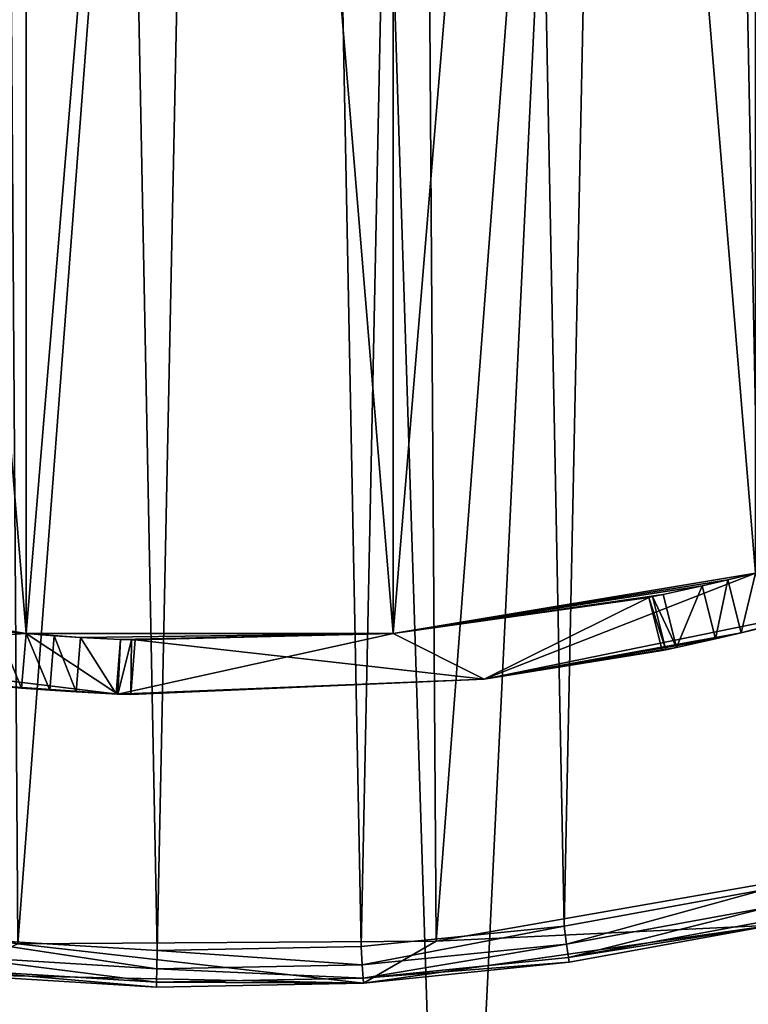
# Model space of a CAD drawing. Extents: x 35 to 217, y -91 to 91.
# Tile 21 of 43: x 121 to 141, y -71 to -44. Entities that reach past the tile are written whole.
import ezdxf

# ---------------------------------------------------------------- set-up
doc = ezdxf.new("R2010")
doc.units = 0
doc.header["$LTSCALE"] = 25.4
doc.layers.get('0').update_dxf_attribs({"color": 13, "linetype": 'CONTINUOUS'})

# ---------------------------------------------------------------- blocks, each defined once
blk = doc.blocks.new('CANOPY-A-MINI-10017-10018_')
at = {"color": 250}
mesh = blk.add_polyface(dxfattribs=at)
corners = [(36.159, -17.561, 1), (35.219, 11.779, 1), (34.504, -2.929, 1), (38.283, 26.182, 1), (40.139, -31.739, 1), (43.619, 39.907, 1), (46.341, -45.094, 1), (51.086, 52.598, 1), (54.606, -57.281, 1), (60.493, 63.927, 1), (64.718, -67.985, 1), (71.596, 73.6, 1), (76.417, -76.928, 1), (84.106, 81.368, 1), (89.399, -83.879, 1), (97.7, 87.027, 1), (103.327, -88.657, 1), (112.026, 90.433, 1), (117.842, -91.139, 1), (126.713, 91.497, 1), (132.567, -91.261, 1), (141.381, 90.191, 1), (147.121, -89.019, 1), (155.648, 86.549, 1), (161.126, -84.471, 1), (169.147, 80.665, 1), (174.221, -77.736, 1), (181.528, 72.693, 1), (186.066, -68.987, 1), (192.469, 62.837, 1), (196.354, -58.452, 1), (201.687, 51.354, 1), (204.818, -46.403, 1), (205.574, 45.094, 1), (211.241, -33.152, 1), (208.944, 38.541, 1), (214.052, 24.73, 1), (215.454, -19.042, 1), (216.878, 10.279, 1), (217.35, -4.439, 1)]
mesh.append_faces([[corners[k] for k in face] for face in [(0, 1, 2), (38, 37, 39)]], dxfattribs={"vtx0": -1, "color": 250})
mesh.append_faces([[corners[k] for k in face] for face in [(1, 0, 3), (3, 4, 5), (5, 6, 7), (7, 8, 9), (9, 10, 11), (11, 12, 13), (13, 14, 15), (15, 16, 17), (17, 18, 19), (19, 20, 21), (21, 22, 23), (23, 24, 25), (25, 26, 27), (27, 28, 29), (29, 30, 31), (31, 32, 33), (33, 34, 35), (35, 34, 36), (36, 37, 38)]], dxfattribs={"vtx0": -1, "vtx1": -1, "color": 250})
mesh.append_faces([[corners[k] for k in face] for face in [(3, 0, 4), (5, 4, 6), (7, 6, 8), (9, 8, 10), (11, 10, 12), (13, 12, 14), (15, 14, 16), (17, 16, 18), (19, 18, 20), (21, 20, 22), (23, 22, 24), (25, 24, 26), (27, 26, 28), (29, 28, 30), (31, 30, 32), (33, 32, 34), (36, 34, 37)]], dxfattribs={"vtx0": -1, "vtx2": -1, "color": 250})
mesh = blk.add_polyface(dxfattribs=at)
corners = [(35.219, 11.779), (36.159, -17.561), (34.504, -2.929), (38.283, 26.182), (40.139, -31.739), (43.619, 39.907), (46.341, -45.094), (51.086, 52.598), (54.606, -57.281), (60.493, 63.927), (64.718, -67.985), (71.596, 73.6), (76.417, -76.928), (84.106, 81.368), (89.399, -83.879), (97.7, 87.027), (103.327, -88.657), (112.026, 90.433), (117.842, -91.139), (126.713, 91.497), (132.567, -91.261), (141.381, 90.191), (147.121, -89.019), (155.648, 86.549), (161.126, -84.471), (169.147, 80.665), (174.221, -77.736), (181.528, 72.693), (186.066, -68.987), (192.469, 62.837), (196.354, -58.452), (201.687, 51.354), (204.818, -46.403), (205.574, 45.094), (211.241, -33.152), (208.944, 38.541), (214.052, 24.73), (215.454, -19.042), (216.878, 10.279), (217.35, -4.439)]
mesh.append_faces([[corners[k] for k in face] for face in [(0, 1, 2), (37, 38, 39)]], dxfattribs={"vtx0": -1, "color": 250})
mesh.append_faces([[corners[k] for k in face] for face in [(1, 3, 4), (4, 5, 6), (6, 7, 8), (8, 9, 10), (10, 11, 12), (12, 13, 14), (14, 15, 16), (16, 17, 18), (18, 19, 20), (20, 21, 22), (22, 23, 24), (24, 25, 26), (26, 27, 28), (28, 29, 30), (30, 31, 32), (32, 33, 34), (34, 36, 37)]], dxfattribs={"vtx0": -1, "vtx1": -1, "color": 250})
mesh.append_faces([[corners[k] for k in face] for face in [(1, 0, 3), (4, 3, 5), (6, 5, 7), (8, 7, 9), (10, 9, 11), (12, 11, 13), (14, 13, 15), (16, 15, 17), (18, 17, 19), (20, 19, 21), (22, 21, 23), (24, 23, 25), (26, 25, 27), (28, 27, 29), (30, 29, 31), (32, 31, 33), (34, 33, 35), (34, 35, 36), (37, 36, 38)]], dxfattribs={"vtx0": -1, "vtx2": -1, "color": 250})
at = {"color": 18}
mesh = blk.add_polyface(dxfattribs=at)
corners = [(56.605, -12.669, 11.7), (56.163, 9.945, 11.7), (55.471, -1.38, 11.7), (56.459, -0.476, 11.7), (57.486, -11.909, 11.7), (59.536, -23.63, 11.7), (60.38, -23.017, 11.7), (64.186, -33.979, 11.7), (65.062, -33.497, 11.7), (70.437, -43.447, 11.7), (71.406, -43.063, 11.7), (78.125, -51.791, 11.7), (79.238, -51.454, 11.7), (87.052, -58.793, 11.7), (88.344, -58.442, 11.7), (96.987, -64.273, 11.7), (98.477, -63.836, 11.7), (107.672, -68.087, 11.7), (109.359, -67.489, 11.7), (118.831, -70.139, 11.7), (120.693, -69.3, 11.7), (130.175, -70.374, 11.7), (132.172, -69.222, 11.7), (141.409, -68.786, 11.7), (143.48, -67.255, 11.7), (152.243, -65.417, 11.7), (154.311, -63.453, 11.7), (162.396, -60.353, 11.7), (164.368, -57.921, 11.7), (171.605, -53.726, 11.7), (173.378, -50.809, 11.7), (179.633, -45.708, 11.7), (181.094, -42.311, 11.7), (186.27, -36.506, 11.7), (187.306, -32.659, 11.7), (191.345, -26.359, 11.7), (191.845, -22.115, 11.7), (194.726, -15.529, 11.7), (194.587, -10.969, 11.7), (195.456, 0.476, 11.7), (196.327, -4.296, 11.7), (196.104, 7.047, 11.7), (57.329, 10.969, 11.7), (58.662, 21.012, 11.7), (60.07, 22.115, 11.7), (62.904, 31.535, 11.7), (64.609, 32.659, 11.7), (68.779, 41.241, 11.7), (70.821, 42.311, 11.7), (76.135, 49.879, 11.7), (78.537, 50.809, 11.7), (84.781, 57.225, 11.7), (87.547, 57.921, 11.7), (94.494, 63.09, 11.7), (97.604, 63.453, 11.7), (105.022, 67.32, 11.7), (108.435, 67.255, 11.7), (116.092, 69.806, 11.7), (119.744, 69.222, 11.7), (127.417, 70.485, 11.7), (131.222, 69.3, 11.7), (138.705, 69.338, 11.7), (142.557, 67.489, 11.7), (149.662, 66.395, 11.7), (153.438, 63.836, 11.7), (160.006, 61.733, 11.7), (163.571, 58.442, 11.7), (169.468, 55.472, 11.7), (172.677, 51.454, 11.7), (177.802, 47.774, 11.7), (180.509, 43.063, 11.7), (184.795, 38.839, 11.7), (186.853, 33.497, 11.7), (187.729, 33.979, 11.7), (191.536, 23.017, 11.7), (190.263, 28.898, 11.7), (194.066, 18.208, 11.7), (194.43, 11.909, 11.7)]
mesh.append_faces([[corners[k] for k in face] for face in [(0, 1, 2)]], dxfattribs={"vtx0": -1, "color": 18})
mesh.append_faces([[corners[k] for k in face] for face in [(3, 0, 4), (4, 5, 6), (6, 7, 8), (8, 9, 10), (10, 11, 12), (12, 13, 14), (14, 15, 16), (16, 17, 18), (18, 19, 20), (20, 21, 22), (22, 23, 24), (24, 25, 26), (26, 27, 28), (28, 29, 30), (30, 31, 32), (32, 33, 34), (34, 35, 36), (36, 37, 38), (38, 37, 39), (1, 42, 43), (42, 1, 3), (43, 44, 45), (45, 46, 47), (47, 48, 49), (49, 50, 51), (51, 52, 53), (53, 54, 55), (55, 56, 57), (57, 58, 59), (59, 60, 61), (61, 62, 63), (63, 64, 65), (65, 66, 67), (67, 68, 69), (69, 70, 71), (71, 72, 73), (73, 74, 75), (75, 74, 76), (76, 77, 41)]], dxfattribs={"vtx0": -1, "vtx1": -1, "color": 18})
mesh.append_faces([[corners[k] for k in face] for face in [(1, 0, 3)]], dxfattribs={"vtx0": -1, "vtx1": -1, "vtx2": -1, "color": 18})
mesh.append_faces([[corners[k] for k in face] for face in [(4, 0, 5), (6, 5, 7), (8, 7, 9), (10, 9, 11), (12, 11, 13), (14, 13, 15), (16, 15, 17), (18, 17, 19), (20, 19, 21), (22, 21, 23), (24, 23, 25), (26, 25, 27), (28, 27, 29), (30, 29, 31), (32, 31, 33), (34, 33, 35), (36, 35, 37), (39, 37, 40), (39, 40, 41), (43, 42, 44), (45, 44, 46), (47, 46, 48), (49, 48, 50), (51, 50, 52), (53, 52, 54), (55, 54, 56), (57, 56, 58), (59, 58, 60), (61, 60, 62), (63, 62, 64), (65, 64, 66), (67, 66, 68), (69, 68, 70), (71, 70, 72), (73, 72, 74), (76, 74, 77), (41, 77, 39)]], dxfattribs={"vtx0": -1, "vtx2": -1, "color": 18})
mesh = blk.add_polyface(dxfattribs=at)
corners = [(56.587, 4.235, 1), (56.806, -6.947, 1), (56.471, -1.36, 1), (57.153, 9.804, 1), (57.589, -12.489, 1), (58.165, 15.308, 1), (58.816, -17.95, 1), (59.616, 20.714, 1), (60.478, -23.295, 1), (61.498, 25.985, 1), (62.564, -28.488, 1), (63.798, 31.088, 1), (65.062, -33.497, 1), (66.501, 35.989, 1), (67.955, -38.288, 1), (69.59, 40.656, 1), (71.224, -42.831, 1), (73.044, 45.06, 1), (74.848, -47.096, 1), (76.841, 49.172, 1), (78.804, -51.056, 1), (80.957, 52.964, 1), (83.065, -54.685, 1), (85.365, 56.414, 1), (87.604, -57.959, 1), (90.036, 59.497, 1), (92.392, -60.857, 1), (94.94, 62.195, 1), (97.398, -63.361, 1), (100.045, 64.489, 1), (102.589, -65.454, 1), (105.319, 66.365, 1), (107.932, -67.122, 1), (110.726, 67.81, 1), (113.391, -68.355, 1), (116.231, 68.816, 1), (118.932, -69.144, 1), (121.8, 69.376, 1), (124.519, -69.485, 1), (127.396, 69.485, 1), (130.115, -69.376, 1), (132.983, 69.144, 1), (135.684, -68.816, 1), (138.524, 68.355, 1), (141.19, -67.81, 1), (143.983, 67.122, 1), (146.597, -66.365, 1), (149.326, 65.454, 1), (151.87, -64.489, 1), (154.517, 63.361, 1), (156.975, -62.195, 1), (159.523, 60.857, 1), (161.879, -59.497, 1), (164.311, 57.959, 1), (166.55, -56.414, 1), (168.85, 54.685, 1), (170.958, -52.964, 1), (173.112, 51.056, 1), (175.074, -49.172, 1), (177.067, 47.096, 1), (178.871, -45.06, 1), (180.691, 42.831, 1), (182.325, -40.656, 1), (183.96, 38.288, 1), (185.414, -35.989, 1), (186.853, 33.497, 1), (188.117, -31.088, 1), (189.351, 28.488, 1), (190.417, -25.985, 1), (191.437, 23.295, 1), (192.299, -20.714, 1), (193.1, 17.95, 1), (193.751, -15.308, 1), (194.326, 12.489, 1), (194.763, -9.804, 1), (195.109, 6.947, 1), (195.328, -4.235, 1), (195.444, 1.36, 1)]
mesh.append_faces([[corners[k] for k in face] for face in [(0, 1, 2), (76, 75, 77)]], dxfattribs={"vtx0": -1, "color": 18})
mesh.append_faces([[corners[k] for k in face] for face in [(1, 3, 4), (4, 5, 6), (6, 7, 8), (8, 9, 10), (10, 11, 12), (12, 13, 14), (14, 15, 16), (16, 17, 18), (18, 19, 20), (20, 21, 22), (22, 23, 24), (24, 25, 26), (26, 27, 28), (28, 29, 30), (30, 31, 32), (32, 33, 34), (34, 35, 36), (36, 37, 38), (38, 39, 40), (40, 41, 42), (42, 43, 44), (44, 45, 46), (46, 47, 48), (48, 49, 50), (50, 51, 52), (52, 53, 54), (54, 55, 56), (56, 57, 58), (58, 59, 60), (60, 61, 62), (62, 63, 64), (64, 65, 66), (66, 67, 68), (68, 69, 70), (70, 71, 72), (72, 73, 74), (74, 75, 76)]], dxfattribs={"vtx0": -1, "vtx1": -1, "color": 18})
mesh.append_faces([[corners[k] for k in face] for face in [(1, 0, 3), (4, 3, 5), (6, 5, 7), (8, 7, 9), (10, 9, 11), (12, 11, 13), (14, 13, 15), (16, 15, 17), (18, 17, 19), (20, 19, 21), (22, 21, 23), (24, 23, 25), (26, 25, 27), (28, 27, 29), (30, 29, 31), (32, 31, 33), (34, 33, 35), (36, 35, 37), (38, 37, 39), (40, 39, 41), (42, 41, 43), (44, 43, 45), (46, 45, 47), (48, 47, 49), (50, 49, 51), (52, 51, 53), (54, 53, 55), (56, 55, 57), (58, 57, 59), (60, 59, 61), (62, 61, 63), (64, 63, 65), (66, 65, 67), (68, 67, 69), (70, 69, 71), (72, 71, 73), (74, 73, 75)]], dxfattribs={"vtx0": -1, "vtx2": -1, "color": 18})
mesh = blk.add_polyface(dxfattribs=at)
corners = [(57.486, -11.909, 2.5), (57.329, 10.969, 2.5), (56.459, -0.476, 2.5), (60.07, 22.115, 2.5), (60.38, -23.017, 2.5), (64.609, 32.659, 2.5), (65.062, -33.497, 2.5), (70.821, 42.311, 2.5), (71.406, -43.063, 2.5), (78.537, 50.809, 2.5), (79.238, -51.454, 2.5), (87.547, 57.921, 2.5), (88.344, -58.442, 2.5), (97.604, 63.453, 2.5), (98.477, -63.836, 2.5), (108.435, 67.255, 2.5), (109.359, -67.489, 2.5), (119.744, 69.222, 2.5), (120.693, -69.3, 2.5), (131.222, 69.3, 2.5), (132.172, -69.222, 2.5), (142.557, 67.489, 2.5), (143.48, -67.255, 2.5), (153.438, 63.836, 2.5), (154.311, -63.453, 2.5), (163.571, 58.442, 2.5), (164.368, -57.921, 2.5), (172.677, 51.454, 2.5), (173.378, -50.809, 2.5), (180.509, 43.063, 2.5), (181.094, -42.311, 2.5), (186.853, 33.497, 2.5), (187.306, -32.659, 2.5), (191.536, 23.017, 2.5), (191.845, -22.115, 2.5), (194.43, 11.909, 2.5), (194.587, -10.969, 2.5), (195.456, 0.476, 2.5)]
mesh.append_faces([[corners[k] for k in face] for face in [(0, 1, 2), (35, 36, 37)]], dxfattribs={"vtx0": -1, "color": 18})
mesh.append_faces([[corners[k] for k in face] for face in [(1, 0, 3), (3, 4, 5), (5, 6, 7), (7, 8, 9), (9, 10, 11), (11, 12, 13), (13, 14, 15), (15, 16, 17), (17, 18, 19), (19, 20, 21), (21, 22, 23), (23, 24, 25), (25, 26, 27), (27, 28, 29), (29, 30, 31), (31, 32, 33), (33, 34, 35)]], dxfattribs={"vtx0": -1, "vtx1": -1, "color": 18})
mesh.append_faces([[corners[k] for k in face] for face in [(3, 0, 4), (5, 4, 6), (7, 6, 8), (9, 8, 10), (11, 10, 12), (13, 12, 14), (15, 14, 16), (17, 16, 18), (19, 18, 20), (21, 20, 22), (23, 22, 24), (25, 24, 26), (27, 26, 28), (29, 28, 30), (31, 30, 32), (33, 32, 34), (35, 34, 36)]], dxfattribs={"vtx0": -1, "vtx2": -1, "color": 18})
mesh = blk.add_polyface(dxfattribs=at)
corners = [(63.66, -5.029, 24.5), (63.66, 5.029, 24.5), (63.458, 0, 24.5), (65.274, -14.957, 24.5), (64.958, 0, 24.5), (65.79, -10.04, 24.5), (68.459, -24.498, 24.5), (68.263, -19.807, 24.5), (72.31, -29.033, 24.5), (73.133, -33.404, 24.5), (77.82, -37.467, 24.5), (79.176, -41.445, 24.5), (84.643, -44.879, 24.5), (86.43, -48.413, 24.5), (92.594, -51.067, 24.5), (94.708, -54.127, 24.5), (101.454, -55.862, 24.5), (103.795, -58.439, 24.5), (110.983, -59.133, 24.5), (113.456, -61.237, 24.5), (120.92, -60.792, 24.5), (123.441, -62.449, 24.5), (130.995, -60.792, 24.5), (133.491, -62.044, 24.5), (140.932, -59.133, 24.5), (143.346, -60.032, 24.5), (150.461, -55.862, 24.5), (152.751, -56.466, 24.5), (159.321, -51.067, 24.5), (161.462, -51.436, 24.5), (167.272, -44.879, 24.5), (169.253, -45.075, 24.5), (174.095, -37.467, 24.5), (175.923, -37.546, 24.5), (179.605, -29.033, 24.5), (181.299, -29.045, 24.5), (183.652, -19.807, 24.5), (185.241, -19.792, 24.5), (186.126, -10.04, 24.5), (187.648, -10.026, 24.5), (186.958, 0, 24.5), (65.274, 14.957, 24.5), (65.79, 10.04, 24.5), (68.459, 24.498, 24.5), (68.263, 19.807, 24.5), (72.31, 29.033, 24.5), (73.133, 33.404, 24.5), (77.82, 37.467, 24.5), (79.176, 41.445, 24.5), (84.643, 44.879, 24.5), (86.43, 48.413, 24.5), (92.594, 51.067, 24.5), (94.708, 54.127, 24.5), (101.454, 55.862, 24.5), (103.795, 58.439, 24.5), (110.983, 59.133, 24.5), (113.456, 61.237, 24.5), (120.92, 60.792, 24.5), (123.441, 62.449, 24.5), (130.995, 60.792, 24.5), (133.491, 62.044, 24.5), (140.932, 59.133, 24.5), (143.346, 60.032, 24.5), (150.461, 55.862, 24.5), (152.751, 56.466, 24.5), (159.321, 51.067, 24.5), (161.462, 51.436, 24.5), (167.272, 44.879, 24.5), (169.253, 45.075, 24.5), (174.095, 37.467, 24.5), (175.923, 37.546, 24.5), (179.605, 29.033, 24.5), (181.299, 29.045, 24.5), (183.652, 19.807, 24.5), (185.241, 19.792, 24.5), (186.126, 10.04, 24.5), (187.648, 10.026, 24.5), (188.458, 0, 24.5)]
mesh.append_faces([[corners[k] for k in face] for face in [(0, 1, 2), (76, 39, 77)]], dxfattribs={"vtx0": -1, "color": 18})
mesh.append_faces([[corners[k] for k in face] for face in [(4, 3, 5), (5, 6, 7), (7, 6, 8), (8, 9, 10), (10, 11, 12), (12, 13, 14), (14, 15, 16), (16, 17, 18), (18, 19, 20), (20, 21, 22), (22, 23, 24), (24, 25, 26), (26, 27, 28), (28, 29, 30), (30, 31, 32), (32, 33, 34), (34, 35, 36), (36, 37, 38), (38, 39, 40), (41, 42, 43), (43, 45, 46), (46, 47, 48), (48, 49, 50), (50, 51, 52), (52, 53, 54), (54, 55, 56), (56, 57, 58), (58, 59, 60), (60, 61, 62), (62, 63, 64), (64, 65, 66), (66, 67, 68), (68, 69, 70), (70, 71, 72), (72, 73, 74), (74, 75, 76)]], dxfattribs={"vtx0": -1, "vtx1": -1, "color": 18})
mesh.append_faces([[corners[k] for k in face] for face in [(1, 3, 4), (76, 40, 39)]], dxfattribs={"vtx0": -1, "vtx1": -1, "vtx2": -1, "color": 18})
mesh.append_faces([[corners[k] for k in face] for face in [(1, 0, 3), (5, 3, 6), (8, 6, 9), (10, 9, 11), (12, 11, 13), (14, 13, 15), (16, 15, 17), (18, 17, 19), (20, 19, 21), (22, 21, 23), (24, 23, 25), (26, 25, 27), (28, 27, 29), (30, 29, 31), (32, 31, 33), (34, 33, 35), (36, 35, 37), (38, 37, 39), (4, 41, 1), (41, 4, 42), (43, 42, 44), (43, 44, 45), (46, 45, 47), (48, 47, 49), (50, 49, 51), (52, 51, 53), (54, 53, 55), (56, 55, 57), (58, 57, 59), (60, 59, 61), (62, 61, 63), (64, 63, 65), (66, 65, 67), (68, 67, 69), (70, 69, 71), (72, 71, 73), (74, 73, 75), (76, 75, 40)]], dxfattribs={"vtx0": -1, "vtx2": -1, "color": 18})
mesh = blk.add_polyface(dxfattribs=at)
corners = [(65.79, -10.04, 21.5), (65.79, 10.04, 21.5), (64.958, 0, 21.5), (68.263, -19.807, 21.5), (68.263, 19.807, 21.5), (72.31, -29.033, 21.5), (72.31, 29.033, 21.5), (77.82, -37.467, 21.5), (77.82, 37.467, 21.5), (84.643, -44.879, 21.5), (84.643, 44.879, 21.5), (92.594, -51.067, 21.5), (92.594, 51.067, 21.5), (101.454, -55.862, 21.5), (101.454, 55.862, 21.5), (110.983, -59.133, 21.5), (110.983, 59.133, 21.5), (120.92, -60.792, 21.5), (120.92, 60.792, 21.5), (130.995, -60.792, 21.5), (130.995, 60.792, 21.5), (140.932, -59.133, 21.5), (140.932, 59.133, 21.5), (150.461, -55.862, 21.5), (150.461, 55.862, 21.5), (159.321, -51.067, 21.5), (159.321, 51.067, 21.5), (167.272, -44.879, 21.5), (167.272, 44.879, 21.5), (174.095, -37.467, 21.5), (174.095, 37.467, 21.5), (179.605, -29.033, 21.5), (179.605, 29.033, 21.5), (183.652, -19.807, 21.5), (183.652, 19.807, 21.5), (186.126, -10.04, 21.5), (186.126, 10.04, 21.5), (186.958, 0, 21.5)]
mesh.append_faces([[corners[k] for k in face] for face in [(0, 1, 2), (36, 35, 37)]], dxfattribs={"vtx0": -1, "color": 18})
mesh.append_faces([[corners[k] for k in face] for face in [(1, 3, 4), (4, 5, 6), (6, 7, 8), (8, 9, 10), (10, 11, 12), (12, 13, 14), (14, 15, 16), (16, 17, 18), (18, 19, 20), (20, 21, 22), (22, 23, 24), (24, 25, 26), (26, 27, 28), (28, 29, 30), (30, 31, 32), (32, 33, 34), (34, 35, 36)]], dxfattribs={"vtx0": -1, "vtx1": -1, "color": 18})
mesh.append_faces([[corners[k] for k in face] for face in [(1, 0, 3), (4, 3, 5), (6, 5, 7), (8, 7, 9), (10, 9, 11), (12, 11, 13), (14, 13, 15), (16, 15, 17), (18, 17, 19), (20, 19, 21), (22, 21, 23), (24, 23, 25), (26, 25, 27), (28, 27, 29), (30, 29, 31), (32, 31, 33), (34, 33, 35)]], dxfattribs={"vtx0": -1, "vtx2": -1, "color": 18})
mesh = blk.add_polyface(dxfattribs=at)
corners = [(65.79, 10.04, 19.5), (65.79, -10.04, 19.5), (64.958, 0, 19.5), (68.263, 19.807, 19.5), (68.263, -19.807, 19.5), (72.31, 29.033, 19.5), (72.31, -29.033, 19.5), (77.82, 37.467, 19.5), (77.82, -37.467, 19.5), (84.643, 44.879, 19.5), (84.643, -44.879, 19.5), (92.594, 51.067, 19.5), (92.594, -51.067, 19.5), (101.454, 55.862, 19.5), (101.454, -55.862, 19.5), (110.983, 59.133, 19.5), (110.983, -59.133, 19.5), (120.92, 60.792, 19.5), (120.92, -60.792, 19.5), (130.995, 60.792, 19.5), (130.995, -60.792, 19.5), (140.932, 59.133, 19.5), (140.932, -59.133, 19.5), (150.461, 55.862, 19.5), (150.461, -55.862, 19.5), (159.321, 51.067, 19.5), (159.321, -51.067, 19.5), (167.272, 44.879, 19.5), (167.272, -44.879, 19.5), (174.095, 37.467, 19.5), (174.095, -37.467, 19.5), (179.605, 29.033, 19.5), (179.605, -29.033, 19.5), (183.652, 19.807, 19.5), (183.652, -19.807, 19.5), (186.126, 10.04, 19.5), (186.126, -10.04, 19.5), (186.958, 0, 19.5)]
mesh.append_faces([[corners[k] for k in face] for face in [(0, 1, 2), (36, 35, 37)]], dxfattribs={"vtx0": -1, "color": 18})
mesh.append_faces([[corners[k] for k in face] for face in [(1, 3, 4), (4, 5, 6), (6, 7, 8), (8, 9, 10), (10, 11, 12), (12, 13, 14), (14, 15, 16), (16, 17, 18), (18, 19, 20), (20, 21, 22), (22, 23, 24), (24, 25, 26), (26, 27, 28), (28, 29, 30), (30, 31, 32), (32, 33, 34), (34, 35, 36)]], dxfattribs={"vtx0": -1, "vtx1": -1, "color": 18})
mesh.append_faces([[corners[k] for k in face] for face in [(1, 0, 3), (4, 3, 5), (6, 5, 7), (8, 7, 9), (10, 9, 11), (12, 11, 13), (14, 13, 15), (16, 15, 17), (18, 17, 19), (20, 19, 21), (22, 21, 23), (24, 23, 25), (26, 25, 27), (28, 27, 29), (30, 29, 31), (32, 31, 33), (34, 33, 35)]], dxfattribs={"vtx0": -1, "vtx2": -1, "color": 18})
mesh = blk.add_polyface(dxfattribs=at)
corners = [(120.92, -60.792, 19.5), (120.147, -60.723, 18.398), (110.983, -59.133, 19.5)]
mesh.append_faces([[corners[k] for k in face] for face in [(0, 1, 2)]], dxfattribs={"color": 18})
mesh = blk.add_polyface(dxfattribs=at)
corners = [(110.983, -59.133, 24.5), (120.92, -60.792, 21.5), (110.983, -59.133, 21.5), (120.92, -60.792, 24.5)]
mesh.append_faces([[corners[k] for k in face] for face in [(0, 1, 2), (1, 0, 3)]], dxfattribs={"vtx0": -1, "color": 18})
mesh = blk.add_polyface(dxfattribs=at)
corners = [(140.932, -59.133, 19.5), (140.178, -59.319, 18.398), (130.995, -60.792, 19.5)]
mesh.append_faces([[corners[k] for k in face] for face in [(0, 1, 2)]], dxfattribs={"color": 18})
mesh = blk.add_polyface(dxfattribs=at)
corners = [(130.995, -60.792, 24.5), (140.932, -59.133, 21.5), (130.995, -60.792, 21.5), (140.932, -59.133, 24.5)]
mesh.append_faces([[corners[k] for k in face] for face in [(0, 1, 2), (1, 0, 3)]], dxfattribs={"vtx0": -1, "color": 18})
mesh = blk.add_polyface(dxfattribs=at)
corners = [(140.932, -59.133, 19.5), (140.932, -59.133, 18.5), (140.178, -59.319, 18.398)]
mesh.append_faces([[corners[k] for k in face] for face in [(0, 1, 2)]], dxfattribs={"color": 18})
mesh = blk.add_polyface(dxfattribs=at)
corners = [(140.932, -59.133, 18.5), (140.546, -60.774, 18.398), (140.178, -59.319, 18.398), (141.3, -60.588, 18.5)]
mesh.append_faces([[corners[k] for k in face] for face in [(0, 1, 2), (1, 0, 3)]], dxfattribs={"vtx0": -1, "color": 18})
mesh = blk.add_polyface(dxfattribs=at)
corners = [(130.995, -60.792, 19.5), (140.178, -59.319, 18.398), (139.474, -59.484, 18.098)]
mesh.append_faces([[corners[k] for k in face] for face in [(0, 1, 2)]], dxfattribs={"color": 18})
mesh = blk.add_polyface(dxfattribs=at)
corners = [(140.178, -59.319, 18.398), (139.842, -60.938, 18.098), (139.474, -59.484, 18.098), (140.546, -60.774, 18.398)]
mesh.append_faces([[corners[k] for k in face] for face in [(0, 1, 2), (1, 0, 3)]], dxfattribs={"vtx0": -1, "color": 18})
mesh = blk.add_polyface(dxfattribs=at)
corners = [(130.995, -60.792, 19.5), (139.474, -59.484, 18.098), (138.4, -59.718, 17)]
mesh.append_faces([[corners[k] for k in face] for face in [(0, 1, 2)]], dxfattribs={"color": 18})
mesh = blk.add_polyface(dxfattribs=at)
corners = [(139.474, -59.484, 18.098), (138.769, -61.173, 17), (138.4, -59.718, 17), (139.842, -60.938, 18.098)]
mesh.append_faces([[corners[k] for k in face] for face in [(0, 1, 2), (1, 0, 3)]], dxfattribs={"vtx0": -1, "color": 18})
mesh = blk.add_polyface(dxfattribs=at)
corners = [(123.916, -60.966, 10.5), (133.491, -62.044, 10.5), (123.792, -62.462, 10.5), (130.995, -60.792, 10.5), (138.006, -59.798, 10.5), (138.375, -61.254, 10.5)]
mesh.append_faces([[corners[k] for k in face] for face in [(0, 1, 2), (1, 4, 5)]], dxfattribs={"vtx0": -1, "color": 18})
mesh.append_faces([[corners[k] for k in face] for face in [(1, 0, 3), (1, 3, 4)]], dxfattribs={"vtx0": -1, "vtx2": -1, "color": 18})
mesh = blk.add_polyface(dxfattribs=at)
corners = [(130.995, -60.792, 19.5), (138.4, -59.718, 17), (138.106, -59.778, 16.278)]
mesh.append_faces([[corners[k] for k in face] for face in [(0, 1, 2)]], dxfattribs={"color": 18})
mesh = blk.add_polyface(dxfattribs=at)
corners = [(130.995, -60.792, 19.5), (138.106, -59.778, 16.278), (138.006, -59.798, 15.5)]
mesh.append_faces([[corners[k] for k in face] for face in [(0, 1, 2)]], dxfattribs={"color": 18})
mesh = blk.add_polyface(dxfattribs=at)
corners = [(130.995, -60.792, 19.5), (138.006, -59.798, 10.5), (130.995, -60.792, 10.5), (138.006, -59.798, 15.5)]
mesh.append_faces([[corners[k] for k in face] for face in [(0, 1, 2), (1, 0, 3)]], dxfattribs={"vtx0": -1, "color": 18})
mesh = blk.add_polyface(dxfattribs=at)
corners = [(138.006, -59.798, 15.5), (138.475, -61.234, 16.276), (138.375, -61.254, 15.5), (138.106, -59.778, 16.278)]
mesh.append_faces([[corners[k] for k in face] for face in [(0, 1, 2), (1, 0, 3)]], dxfattribs={"vtx0": -1, "color": 18})
mesh = blk.add_polyface(dxfattribs=at)
corners = [(138.006, -59.798, 10.5), (138.375, -61.254, 15.5), (138.375, -61.254, 10.5), (138.006, -59.798, 15.5)]
mesh.append_faces([[corners[k] for k in face] for face in [(0, 1, 2), (1, 0, 3)]], dxfattribs={"vtx0": -1, "color": 18})
mesh = blk.add_polyface(dxfattribs=at)
corners = [(138.106, -59.778, 16.278), (138.769, -61.173, 17), (138.475, -61.234, 16.276), (138.4, -59.718, 17)]
mesh.append_faces([[corners[k] for k in face] for face in [(0, 1, 2), (1, 0, 3)]], dxfattribs={"vtx0": -1, "color": 18})
mesh = blk.add_polyface(dxfattribs=at)
corners = [(133.491, -62.044, 24.5), (140.546, -60.774, 18.398), (143.346, -60.032, 24.5)]
mesh.append_faces([[corners[k] for k in face] for face in [(0, 1, 2)]], dxfattribs={"color": 18})
mesh = blk.add_polyface(dxfattribs=at)
corners = [(143.346, -60.032, 24.5), (140.546, -60.774, 18.398), (141.3, -60.588, 18.5)]
mesh.append_faces([[corners[k] for k in face] for face in [(0, 1, 2)]], dxfattribs={"color": 18})
mesh = blk.add_polyface(dxfattribs=at)
corners = [(120.147, -60.723, 18.398), (120.796, -62.287, 18.5), (120.022, -62.218, 18.398), (120.92, -60.792, 18.5)]
mesh.append_faces([[corners[k] for k in face] for face in [(0, 1, 2), (1, 0, 3)]], dxfattribs={"vtx0": -1, "color": 18})
mesh = blk.add_polyface(dxfattribs=at)
corners = [(120.92, -60.792, 19.5), (120.92, -60.792, 18.5), (120.147, -60.723, 18.398)]
mesh.append_faces([[corners[k] for k in face] for face in [(0, 1, 2)]], dxfattribs={"color": 18})
mesh = blk.add_polyface(dxfattribs=at)
corners = [(120.92, -60.792, 18.5), (121.571, -62.346, 18.398), (120.796, -62.287, 18.5), (121.695, -60.851, 18.398)]
mesh.append_faces([[corners[k] for k in face] for face in [(0, 1, 2), (1, 0, 3)]], dxfattribs={"vtx0": -1, "color": 18})
mesh = blk.add_polyface(dxfattribs=at)
corners = [(130.995, -60.792, 19.5), (122.417, -60.897, 18.098), (120.92, -60.792, 19.5)]
mesh.append_faces([[corners[k] for k in face] for face in [(0, 1, 2)]], dxfattribs={"color": 18})
mesh = blk.add_polyface(dxfattribs=at)
corners = [(120.92, -60.792, 19.5), (122.417, -60.897, 18.098), (121.695, -60.851, 18.398)]
mesh.append_faces([[corners[k] for k in face] for face in [(0, 1, 2)]], dxfattribs={"color": 18})
mesh = blk.add_polyface(dxfattribs=at)
corners = [(120.92, -60.792, 19.5), (121.695, -60.851, 18.398), (120.92, -60.792, 18.5)]
mesh.append_faces([[corners[k] for k in face] for face in [(0, 1, 2)]], dxfattribs={"color": 18})
mesh = blk.add_polyface(dxfattribs=at)
corners = [(120.92, -60.792, 24.5), (130.995, -60.792, 21.5), (120.92, -60.792, 21.5), (130.995, -60.792, 24.5)]
mesh.append_faces([[corners[k] for k in face] for face in [(0, 1, 2), (1, 0, 3)]], dxfattribs={"vtx0": -1, "color": 18})
mesh = blk.add_polyface(dxfattribs=at)
corners = [(121.695, -60.851, 18.398), (122.293, -62.392, 18.098), (121.571, -62.346, 18.398), (122.417, -60.897, 18.098)]
mesh.append_faces([[corners[k] for k in face] for face in [(0, 1, 2), (1, 0, 3)]], dxfattribs={"vtx0": -1, "color": 18})
mesh = blk.add_polyface(dxfattribs=at)
corners = [(122.417, -60.897, 18.098), (123.39, -62.447, 17), (122.293, -62.392, 18.098), (123.514, -60.951, 17)]
mesh.append_faces([[corners[k] for k in face] for face in [(0, 1, 2), (1, 0, 3)]], dxfattribs={"vtx0": -1, "color": 18})
mesh = blk.add_polyface(dxfattribs=at)
corners = [(130.995, -60.792, 19.5), (123.514, -60.951, 17), (122.417, -60.897, 18.098)]
mesh.append_faces([[corners[k] for k in face] for face in [(0, 1, 2)]], dxfattribs={"color": 18})
mesh = blk.add_polyface(dxfattribs=at)
corners = [(123.514, -60.951, 17), (123.441, -62.449, 16.908), (123.39, -62.447, 17)]
mesh.append_faces([[corners[k] for k in face] for face in [(0, 1, 2)]], dxfattribs={"color": 18})
mesh = blk.add_polyface(dxfattribs=at)
corners = [(123.514, -60.951, 17), (123.814, -60.962, 16.276), (123.441, -62.449, 16.908)]
mesh.append_faces([[corners[k] for k in face] for face in [(0, 1, 2)]], dxfattribs={"color": 18})
mesh = blk.add_polyface(dxfattribs=at)
corners = [(123.814, -60.962, 16.276), (123.792, -62.462, 15.5), (123.441, -62.449, 16.908)]
mesh.append_faces([[corners[k] for k in face] for face in [(0, 1, 2)]], dxfattribs={"color": 18})
mesh = blk.add_polyface(dxfattribs=at)
corners = [(130.995, -60.792, 19.5), (123.814, -60.962, 16.276), (123.514, -60.951, 17)]
mesh.append_faces([[corners[k] for k in face] for face in [(0, 1, 2)]], dxfattribs={"color": 18})
mesh = blk.add_polyface(dxfattribs=at)
corners = [(123.814, -60.962, 16.276), (123.916, -60.966, 15.5), (123.792, -62.462, 15.5)]
mesh.append_faces([[corners[k] for k in face] for face in [(0, 1, 2)]], dxfattribs={"color": 18})
mesh = blk.add_polyface(dxfattribs=at)
corners = [(123.916, -60.966, 15.5), (123.792, -62.462, 10.5), (123.792, -62.462, 15.5), (123.916, -60.966, 10.5)]
mesh.append_faces([[corners[k] for k in face] for face in [(0, 1, 2), (1, 0, 3)]], dxfattribs={"vtx0": -1, "color": 18})
mesh = blk.add_polyface(dxfattribs=at)
corners = [(130.995, -60.792, 19.5), (123.916, -60.966, 15.5), (123.814, -60.962, 16.276)]
mesh.append_faces([[corners[k] for k in face] for face in [(0, 1, 2)]], dxfattribs={"color": 18})
mesh = blk.add_polyface(dxfattribs=at)
corners = [(123.916, -60.966, 15.5), (130.995, -60.792, 10.5), (123.916, -60.966, 10.5), (130.995, -60.792, 19.5)]
mesh.append_faces([[corners[k] for k in face] for face in [(0, 1, 2), (1, 0, 3)]], dxfattribs={"vtx0": -1, "color": 18})
mesh = blk.add_polyface(dxfattribs=at)
corners = [(133.491, -62.044, 24.5), (139.842, -60.938, 18.098), (140.546, -60.774, 18.398)]
mesh.append_faces([[corners[k] for k in face] for face in [(0, 1, 2)]], dxfattribs={"color": 18})
mesh = blk.add_polyface(dxfattribs=at)
corners = [(133.491, -62.044, 24.5), (138.769, -61.173, 17), (139.842, -60.938, 18.098)]
mesh.append_faces([[corners[k] for k in face] for face in [(0, 1, 2)]], dxfattribs={"color": 18})
mesh = blk.add_polyface(dxfattribs=at)
corners = [(113.456, -61.237, 24.5), (120.022, -62.218, 18.398), (123.441, -62.449, 24.5)]
mesh.append_faces([[corners[k] for k in face] for face in [(0, 1, 2)]], dxfattribs={"color": 18})
mesh = blk.add_polyface(dxfattribs=at)
corners = [(133.491, -62.044, 24.5), (138.475, -61.234, 16.276), (138.769, -61.173, 17)]
mesh.append_faces([[corners[k] for k in face] for face in [(0, 1, 2)]], dxfattribs={"color": 18})
mesh = blk.add_polyface(dxfattribs=at)
corners = [(133.491, -62.044, 24.5), (138.375, -61.254, 15.5), (138.475, -61.234, 16.276)]
mesh.append_faces([[corners[k] for k in face] for face in [(0, 1, 2)]], dxfattribs={"color": 18})
mesh = blk.add_polyface(dxfattribs=at)
corners = [(138.375, -61.254, 15.5), (133.491, -62.044, 10.5), (138.375, -61.254, 10.5), (133.491, -62.044, 24.5)]
mesh.append_faces([[corners[k] for k in face] for face in [(0, 1, 2), (1, 0, 3)]], dxfattribs={"vtx0": -1, "color": 18})
mesh = blk.add_polyface(dxfattribs=at)
corners = [(123.441, -62.449, 16.908), (123.792, -62.462, 15.5), (133.491, -62.044, 10.5)]
mesh.append_faces([[corners[k] for k in face] for face in [(0, 1, 2)]], dxfattribs={"color": 18})
mesh = blk.add_polyface(dxfattribs=at)
corners = [(133.491, -62.044, 24.5), (123.441, -62.449, 16.908), (133.491, -62.044, 10.5), (123.441, -62.449, 24.5)]
mesh.append_faces([[corners[k] for k in face] for face in [(0, 1, 2), (1, 0, 3)]], dxfattribs={"vtx0": -1, "color": 18})
mesh = blk.add_polyface(dxfattribs=at)
corners = [(123.792, -62.462, 15.5), (123.792, -62.462, 10.5), (133.491, -62.044, 10.5)]
mesh.append_faces([[corners[k] for k in face] for face in [(0, 1, 2)]], dxfattribs={"color": 18})
mesh = blk.add_polyface(dxfattribs=at)
corners = [(123.441, -62.449, 24.5), (120.022, -62.218, 18.398), (120.796, -62.287, 18.5)]
mesh.append_faces([[corners[k] for k in face] for face in [(0, 1, 2)]], dxfattribs={"color": 18})
mesh = blk.add_polyface(dxfattribs=at)
corners = [(123.441, -62.449, 24.5), (120.796, -62.287, 18.5), (121.571, -62.346, 18.398)]
mesh.append_faces([[corners[k] for k in face] for face in [(0, 1, 2)]], dxfattribs={"color": 18})
mesh = blk.add_polyface(dxfattribs=at)
corners = [(123.441, -62.449, 24.5), (121.571, -62.346, 18.398), (122.293, -62.392, 18.098)]
mesh.append_faces([[corners[k] for k in face] for face in [(0, 1, 2)]], dxfattribs={"color": 18})
mesh = blk.add_polyface(dxfattribs=at)
corners = [(123.441, -62.449, 24.5), (122.293, -62.392, 18.098), (123.39, -62.447, 17)]
mesh.append_faces([[corners[k] for k in face] for face in [(0, 1, 2)]], dxfattribs={"color": 18})
mesh = blk.add_polyface(dxfattribs=at)
corners = [(123.441, -62.449, 24.5), (123.39, -62.447, 17), (123.441, -62.449, 16.908)]
mesh.append_faces([[corners[k] for k in face] for face in [(0, 1, 2)]], dxfattribs={"color": 18})
mesh = blk.add_polyface(dxfattribs=at)
corners = [(132.172, -69.222, 11.7), (143.48, -67.255, 2.5), (132.172, -69.222, 2.5), (143.48, -67.255, 11.7)]
mesh.append_faces([[corners[k] for k in face] for face in [(0, 1, 2), (1, 0, 3)]], dxfattribs={"vtx0": -1, "color": 18})
mesh = blk.add_polyface(dxfattribs=at)
corners = [(141.19, -67.81, 1), (135.754, -69.311, 1.134), (135.684, -68.816, 1), (141.299, -68.298, 1.134)]
mesh.append_faces([[corners[k] for k in face] for face in [(0, 1, 2), (1, 0, 3)]], dxfattribs={"vtx0": -1, "color": 18})
mesh = blk.add_polyface(dxfattribs=at)
corners = [(141.299, -68.298, 1.134), (135.805, -69.674, 1.5), (135.754, -69.311, 1.134), (141.379, -68.655, 1.5)]
mesh.append_faces([[corners[k] for k in face] for face in [(0, 1, 2), (1, 0, 3)]], dxfattribs={"vtx0": -1, "color": 18})
mesh = blk.add_polyface(dxfattribs=at)
corners = [(135.684, -68.816, 1), (130.145, -69.875, 1.134), (130.115, -69.376, 1), (135.754, -69.311, 1.134)]
mesh.append_faces([[corners[k] for k in face] for face in [(0, 1, 2), (1, 0, 3)]], dxfattribs={"vtx0": -1, "color": 18})
mesh = blk.add_polyface(dxfattribs=at)
corners = [(130.175, -70.374, 11.7), (130.175, -70.374, 2), (141.409, -68.786, 11.7)]
mesh.append_faces([[corners[k] for k in face] for face in [(0, 1, 2)]], dxfattribs={"color": 18})
mesh = blk.add_polyface(dxfattribs=at)
corners = [(141.409, -68.786, 11.7), (130.175, -70.374, 2), (135.824, -69.806, 2)]
mesh.append_faces([[corners[k] for k in face] for face in [(0, 1, 2)]], dxfattribs={"color": 18})
mesh = blk.add_polyface(dxfattribs=at)
corners = [(141.409, -68.786, 2), (135.805, -69.674, 1.5), (141.379, -68.655, 1.5), (135.824, -69.806, 2)]
mesh.append_faces([[corners[k] for k in face] for face in [(0, 1, 2), (1, 0, 3)]], dxfattribs={"vtx0": -1, "color": 18})
mesh = blk.add_polyface(dxfattribs=at)
corners = [(141.409, -68.786, 11.7), (135.824, -69.806, 2), (141.409, -68.786, 2)]
mesh.append_faces([[corners[k] for k in face] for face in [(0, 1, 2)]], dxfattribs={"color": 18})
mesh = blk.add_polyface(dxfattribs=at)
corners = [(118.932, -69.144, 1), (124.508, -69.985, 1.134), (118.882, -69.641, 1.134), (124.519, -69.485, 1)]
mesh.append_faces([[corners[k] for k in face] for face in [(0, 1, 2), (1, 0, 3)]], dxfattribs={"vtx0": -1, "color": 18})
mesh = blk.add_polyface(dxfattribs=at)
corners = [(120.693, -69.3, 11.7), (132.172, -69.222, 2.5), (120.693, -69.3, 2.5), (132.172, -69.222, 11.7)]
mesh.append_faces([[corners[k] for k in face] for face in [(0, 1, 2), (1, 0, 3)]], dxfattribs={"vtx0": -1, "color": 18})
mesh = blk.add_polyface(dxfattribs=at)
corners = [(124.519, -69.485, 1), (130.145, -69.875, 1.134), (124.508, -69.985, 1.134), (130.115, -69.376, 1)]
mesh.append_faces([[corners[k] for k in face] for face in [(0, 1, 2), (1, 0, 3)]], dxfattribs={"vtx0": -1, "color": 18})
mesh = blk.add_polyface(dxfattribs=at)
corners = [(135.754, -69.311, 1.134), (130.167, -70.24, 1.5), (130.145, -69.875, 1.134), (135.805, -69.674, 1.5)]
mesh.append_faces([[corners[k] for k in face] for face in [(0, 1, 2), (1, 0, 3)]], dxfattribs={"vtx0": -1, "color": 18})
mesh = blk.add_polyface(dxfattribs=at)
corners = [(118.882, -69.641, 1.134), (124.501, -70.351, 1.5), (118.845, -70.006, 1.5), (124.508, -69.985, 1.134)]
mesh.append_faces([[corners[k] for k in face] for face in [(0, 1, 2), (1, 0, 3)]], dxfattribs={"vtx0": -1, "color": 18})
mesh = blk.add_polyface(dxfattribs=at)
corners = [(130.167, -70.24, 1.5), (124.508, -69.985, 1.134), (130.145, -69.875, 1.134), (124.501, -70.351, 1.5)]
mesh.append_faces([[corners[k] for k in face] for face in [(0, 1, 2), (1, 0, 3)]], dxfattribs={"vtx0": -1, "color": 18})
mesh = blk.add_polyface(dxfattribs=at)
corners = [(135.824, -69.806, 2), (130.167, -70.24, 1.5), (135.805, -69.674, 1.5), (130.175, -70.374, 2)]
mesh.append_faces([[corners[k] for k in face] for face in [(0, 1, 2), (1, 0, 3)]], dxfattribs={"vtx0": -1, "color": 18})
mesh = blk.add_polyface(dxfattribs=at)
corners = [(124.498, -70.485, 2), (118.845, -70.006, 1.5), (124.501, -70.351, 1.5), (118.831, -70.139, 2)]
mesh.append_faces([[corners[k] for k in face] for face in [(0, 1, 2), (1, 0, 3)]], dxfattribs={"vtx0": -1, "color": 18})
mesh = blk.add_polyface(dxfattribs=at)
corners = [(118.831, -70.139, 11.7), (118.831, -70.139, 2), (124.498, -70.485, 2)]
mesh.append_faces([[corners[k] for k in face] for face in [(0, 1, 2)]], dxfattribs={"color": 18})
mesh = blk.add_polyface(dxfattribs=at)
corners = [(118.831, -70.139, 11.7), (124.498, -70.485, 2), (130.175, -70.374, 11.7)]
mesh.append_faces([[corners[k] for k in face] for face in [(0, 1, 2)]], dxfattribs={"color": 18})
mesh = blk.add_polyface(dxfattribs=at)
corners = [(130.175, -70.374, 2), (124.501, -70.351, 1.5), (130.167, -70.24, 1.5), (124.498, -70.485, 2)]
mesh.append_faces([[corners[k] for k in face] for face in [(0, 1, 2), (1, 0, 3)]], dxfattribs={"vtx0": -1, "color": 18})
mesh = blk.add_polyface(dxfattribs=at)
corners = [(130.175, -70.374, 11.7), (124.498, -70.485, 2), (130.175, -70.374, 2)]
mesh.append_faces([[corners[k] for k in face] for face in [(0, 1, 2)]], dxfattribs={"color": 18})

msp = doc.modelspace()

# ---------------------------------------------------------------- block references
at = {"color": 0}
msp.add_blockref('CANOPY-A-MINI-10017-10018_', (0, 0), dxfattribs=at)

doc.saveas('drawing.dxf')
